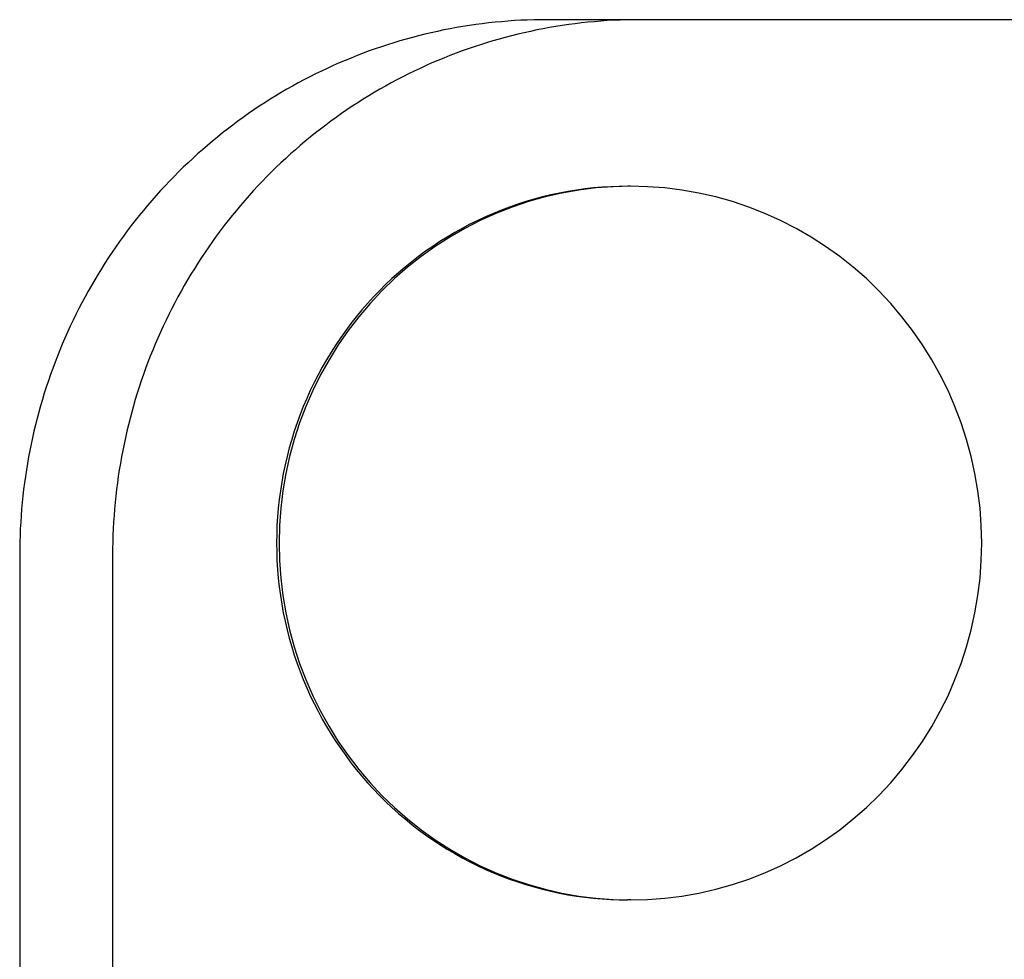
# Model space of a CAD drawing. Extents: x 668 to 3164, y 1007 to 2724.
# Tile 118 of 152: x 3002 to 3010, y 1912 to 1920. Entities that reach past the tile are written whole.
import ezdxf

# ---------------------------------------------------------------- set-up
doc = ezdxf.new("R2010")
doc.units = 0
doc.layers.add('KF_GRAVIS_12_REAR', color=7, linetype='CONTINUOUS')

# ---------------------------------------------------------------- blocks, each defined once
blk = doc.blocks.new('KF_GRAVIS_12_REAR')
at = {"layer": 'KF_GRAVIS_12_REAR'}
for p, q in [((-14.49166, -333), (-15.27308, -333)), ((14.06777, -333), (-14.49166, -333)), ((-14.5692, -334.4), (-14.59014, -334.4)), ((-19.70471, -337.5), (-19.70471, -366.5)), ((-18.92329, -337.5), (-18.92329, -366.5)), ((-14.5692, -340.4), (-14.59014, -340.4))]:
    blk.add_line(p, q, dxfattribs=at)
for points in [[(-15.2731, -333, 0), (-15.3275, -333, 0), (-15.3818, -333.001, 0), (-15.4362, -333.003, 0), (-15.4905, -333.005, 0), (-15.5448, -333.008, 0), (-15.5991, -333.012, 0), (-15.6533, -333.017, 0), (-15.7075, -333.022, 0), (-15.7615, -333.027, 0), (-15.8156, -333.034, 0), (-15.8695, -333.041, 0), (-15.9233, -333.049, 0), (-15.9771, -333.057, 0), (-16.0307, -333.066, 0), (-16.0842, -333.076, 0), (-16.1376, -333.086, 0), (-16.1909, -333.098, 0), (-16.2441, -333.109, 0), (-16.297, -333.122, 0), (-16.3499, -333.135, 0), (-16.4025, -333.149, 0), (-16.455, -333.163, 0), (-16.5074, -333.178, 0), (-16.5595, -333.194, 0), (-16.6115, -333.21, 0), (-16.6632, -333.227, 0), (-16.7147, -333.245, 0), (-16.766, -333.263, 0), (-16.8171, -333.282, 0), (-16.868, -333.302, 0), (-16.9186, -333.322, 0), (-16.969, -333.343, 0), (-17.0191, -333.364, 0), (-17.069, -333.386, 0), (-17.1185, -333.409, 0), (-17.1678, -333.432, 0), (-17.2169, -333.456, 0), (-17.2656, -333.48, 0), (-17.314, -333.506, 0), (-17.3621, -333.531, 0), (-17.4099, -333.558, 0), (-17.4574, -333.585, 0), (-17.5046, -333.612, 0), (-17.5514, -333.64, 0), (-17.5979, -333.669, 0), (-17.644, -333.698, 0), (-17.6898, -333.728, 0), (-17.7352, -333.758, 0), (-17.7802, -333.789, 0), (-17.8248, -333.821, 0), (-17.8691, -333.853, 0), (-17.913, -333.886, 0), (-17.9565, -333.919, 0), (-17.9996, -333.952, 0), (-18.0422, -333.987, 0), (-18.0845, -334.021, 0), (-18.1263, -334.057, 0), (-18.1677, -334.093, 0), (-18.2087, -334.129, 0), (-18.2492, -334.166, 0), (-18.2893, -334.203, 0), (-18.3289, -334.241, 0), (-18.368, -334.279, 0), (-18.4067, -334.318, 0), (-18.4449, -334.357, 0), (-18.4827, -334.397, 0), (-18.5199, -334.437, 0), (-18.5567, -334.478, 0), (-18.593, -334.519, 0), (-18.6287, -334.561, 0), (-18.664, -334.603, 0), (-18.6988, -334.645, 0), (-18.733, -334.688, 0), (-18.7667, -334.731, 0), (-18.7999, -334.775, 0), (-18.8326, -334.819, 0), (-18.8647, -334.864, 0), (-18.8963, -334.909, 0), (-18.9274, -334.954, 0), (-18.9578, -335, 0), (-18.9878, -335.046, 0), (-19.0172, -335.093, 0), (-19.046, -335.139, 0), (-19.0742, -335.187, 0), (-19.1019, -335.234, 0), (-19.129, -335.282, 0), (-19.1555, -335.33, 0), (-19.1814, -335.379, 0), (-19.2068, -335.428, 0), (-19.2315, -335.477, 0), (-19.2557, -335.526, 0), (-19.2792, -335.576, 0), (-19.3022, -335.626, 0), (-19.3245, -335.676, 0), (-19.3463, -335.727, 0), (-19.3674, -335.778, 0), (-19.3879, -335.829, 0), (-19.4078, -335.88, 0), (-19.427, -335.932, 0), (-19.4457, -335.984, 0), (-19.4637, -336.036, 0), (-19.481, -336.088, 0), (-19.4978, -336.141, 0), (-19.5139, -336.194, 0), (-19.5294, -336.247, 0), (-19.5442, -336.3, 0), (-19.5584, -336.353, 0), (-19.5719, -336.407, 0), (-19.5848, -336.46, 0), (-19.597, -336.514, 0), (-19.6086, -336.568, 0), (-19.6196, -336.622, 0), (-19.6298, -336.676, 0), (-19.6395, -336.731, 0), (-19.6484, -336.785, 0), (-19.6567, -336.84, 0), (-19.6644, -336.894, 0), (-19.6714, -336.949, 0), (-19.6777, -337.004, 0), (-19.6834, -337.059, 0), (-19.6884, -337.114, 0), (-19.6927, -337.169, 0), (-19.6964, -337.224, 0), (-19.6994, -337.279, 0), (-19.7017, -337.334, 0), (-19.7034, -337.39, 0), (-19.7044, -337.445, 0), (-19.7047, -337.5, 0)], [(-14.4917, -333, 0), (-14.546, -333, 0), (-14.6004, -333.001, 0), (-14.6548, -333.003, 0), (-14.7091, -333.005, 0), (-14.7634, -333.008, 0), (-14.8177, -333.012, 0), (-14.8719, -333.017, 0), (-14.926, -333.022, 0), (-14.9801, -333.027, 0), (-15.0341, -333.034, 0), (-15.0881, -333.041, 0), (-15.1419, -333.049, 0), (-15.1957, -333.057, 0), (-15.2493, -333.066, 0), (-15.3028, -333.076, 0), (-15.3562, -333.086, 0), (-15.4095, -333.098, 0), (-15.4626, -333.109, 0), (-15.5156, -333.122, 0), (-15.5685, -333.135, 0), (-15.6211, -333.149, 0), (-15.6736, -333.163, 0), (-15.726, -333.178, 0), (-15.7781, -333.194, 0), (-15.83, -333.21, 0), (-15.8818, -333.227, 0), (-15.9333, -333.245, 0), (-15.9846, -333.263, 0), (-16.0357, -333.282, 0), (-16.0866, -333.302, 0), (-16.1372, -333.322, 0), (-16.1876, -333.343, 0), (-16.2377, -333.364, 0), (-16.2875, -333.386, 0), (-16.3371, -333.409, 0), (-16.3864, -333.432, 0), (-16.4354, -333.456, 0), (-16.4842, -333.48, 0), (-16.5326, -333.506, 0), (-16.5807, -333.531, 0), (-16.6285, -333.558, 0), (-16.676, -333.585, 0), (-16.7232, -333.612, 0), (-16.77, -333.64, 0), (-16.8164, -333.669, 0), (-16.8626, -333.698, 0), (-16.9083, -333.728, 0), (-16.9537, -333.758, 0), (-16.9988, -333.789, 0), (-17.0434, -333.821, 0), (-17.0877, -333.853, 0), (-17.1316, -333.886, 0), (-17.1751, -333.919, 0), (-17.2181, -333.952, 0), (-17.2608, -333.987, 0), (-17.3031, -334.021, 0), (-17.3449, -334.057, 0), (-17.3863, -334.093, 0), (-17.4272, -334.129, 0), (-17.4678, -334.166, 0), (-17.5078, -334.203, 0), (-17.5475, -334.241, 0), (-17.5866, -334.279, 0), (-17.6253, -334.318, 0), (-17.6635, -334.357, 0), (-17.7013, -334.397, 0), (-17.7385, -334.437, 0), (-17.7753, -334.478, 0), (-17.8116, -334.519, 0), (-17.8473, -334.561, 0), (-17.8826, -334.603, 0), (-17.9174, -334.645, 0), (-17.9516, -334.688, 0), (-17.9853, -334.731, 0), (-18.0185, -334.775, 0), (-18.0512, -334.819, 0), (-18.0833, -334.864, 0), (-18.1149, -334.909, 0), (-18.1459, -334.954, 0), (-18.1764, -335, 0), (-18.2064, -335.046, 0), (-18.2357, -335.093, 0), (-18.2646, -335.139, 0), (-18.2928, -335.187, 0), (-18.3205, -335.234, 0), (-18.3476, -335.282, 0), (-18.3741, -335.33, 0), (-18.4, -335.379, 0), (-18.4254, -335.428, 0), (-18.4501, -335.477, 0), (-18.4743, -335.526, 0), (-18.4978, -335.576, 0), (-18.5208, -335.626, 0), (-18.5431, -335.676, 0), (-18.5648, -335.727, 0), (-18.586, -335.778, 0), (-18.6065, -335.829, 0), (-18.6263, -335.88, 0), (-18.6456, -335.932, 0), (-18.6642, -335.984, 0), (-18.6822, -336.036, 0), (-18.6996, -336.088, 0), (-18.7164, -336.141, 0), (-18.7325, -336.194, 0), (-18.7479, -336.247, 0), (-18.7628, -336.3, 0), (-18.7769, -336.353, 0), (-18.7905, -336.407, 0), (-18.8034, -336.46, 0), (-18.8156, -336.514, 0), (-18.8272, -336.568, 0), (-18.8381, -336.622, 0), (-18.8484, -336.676, 0), (-18.858, -336.731, 0), (-18.867, -336.785, 0), (-18.8753, -336.84, 0), (-18.883, -336.894, 0), (-18.89, -336.949, 0), (-18.8963, -337.004, 0), (-18.902, -337.059, 0), (-18.907, -337.114, 0), (-18.9113, -337.169, 0), (-18.915, -337.224, 0), (-18.918, -337.279, 0), (-18.9203, -337.334, 0), (-18.922, -337.39, 0), (-18.923, -337.445, 0), (-18.9233, -337.5, 0)], [(-14.5901, -334.4, 0), (-14.6626, -334.401, 0), (-14.7351, -334.404, 0), (-14.8075, -334.408, 0), (-14.8797, -334.414, 0), (-14.9518, -334.423, 0), (-15.0236, -334.432, 0), (-15.0952, -334.444, 0), (-15.1665, -334.458, 0), (-15.2375, -334.473, 0), (-15.308, -334.49, 0), (-15.3781, -334.509, 0), (-15.4478, -334.529, 0), (-15.5169, -334.551, 0), (-15.5855, -334.575, 0), (-15.6534, -334.601, 0), (-15.7207, -334.628, 0), (-15.7874, -334.657, 0), (-15.8533, -334.688, 0), (-15.9185, -334.72, 0), (-15.9828, -334.754, 0), (-16.0464, -334.79, 0), (-16.109, -334.827, 0), (-16.1707, -334.865, 0), (-16.2315, -334.906, 0), (-16.2913, -334.947, 0), (-16.3501, -334.99, 0), (-16.4078, -335.035, 0), (-16.4644, -335.081, 0), (-16.5199, -335.128, 0), (-16.5742, -335.177, 0), (-16.6273, -335.227, 0), (-16.6792, -335.279, 0), (-16.7299, -335.331, 0), (-16.7792, -335.385, 0), (-16.8273, -335.44, 0), (-16.8739, -335.497, 0), (-16.9192, -335.554, 0), (-16.9632, -335.613, 0), (-17.0056, -335.673, 0), (-17.0467, -335.733, 0), (-17.0862, -335.795, 0), (-17.1242, -335.858, 0), (-17.1607, -335.921, 0), (-17.1957, -335.986, 0), (-17.2291, -336.051, 0), (-17.2609, -336.117, 0), (-17.2911, -336.184, 0), (-17.3197, -336.252, 0), (-17.3466, -336.32, 0), (-17.3719, -336.389, 0), (-17.3954, -336.459, 0), (-17.4173, -336.529, 0), (-17.4375, -336.6, 0), (-17.456, -336.671, 0), (-17.4728, -336.743, 0), (-17.4878, -336.815, 0), (-17.5011, -336.887, 0), (-17.5126, -336.96, 0), (-17.5223, -337.033, 0), (-17.5303, -337.106, 0), (-17.5366, -337.179, 0), (-17.541, -337.253, 0), (-17.5437, -337.326, 0), (-17.5446, -337.4, 0), (-17.5437, -337.474, 0), (-17.541, -337.547, 0), (-17.5366, -337.621, 0), (-17.5303, -337.694, 0), (-17.5223, -337.767, 0), (-17.5126, -337.84, 0), (-17.5011, -337.913, 0), (-17.4878, -337.985, 0), (-17.4728, -338.057, 0), (-17.456, -338.129, 0), (-17.4375, -338.2, 0), (-17.4173, -338.271, 0), (-17.3954, -338.341, 0), (-17.3719, -338.411, 0), (-17.3466, -338.48, 0), (-17.3197, -338.548, 0), (-17.2911, -338.616, 0), (-17.2609, -338.683, 0), (-17.2291, -338.749, 0), (-17.1957, -338.814, 0), (-17.1607, -338.879, 0), (-17.1242, -338.942, 0), (-17.0862, -339.005, 0), (-17.0467, -339.067, 0), (-17.0056, -339.127, 0), (-16.9632, -339.187, 0), (-16.9192, -339.246, 0), (-16.8739, -339.303, 0), (-16.8273, -339.36, 0), (-16.7792, -339.415, 0), (-16.7299, -339.469, 0), (-16.6792, -339.521, 0), (-16.6273, -339.573, 0), (-16.5742, -339.623, 0), (-16.5199, -339.672, 0), (-16.4644, -339.719, 0), (-16.4078, -339.765, 0), (-16.3501, -339.81, 0), (-16.2913, -339.853, 0), (-16.2315, -339.894, 0), (-16.1707, -339.935, 0), (-16.109, -339.973, 0), (-16.0464, -340.01, 0), (-15.9828, -340.046, 0), (-15.9185, -340.08, 0), (-15.8533, -340.112, 0), (-15.7874, -340.143, 0), (-15.7207, -340.172, 0), (-15.6534, -340.199, 0), (-15.5855, -340.225, 0), (-15.5169, -340.249, 0), (-15.4478, -340.271, 0), (-15.3781, -340.291, 0), (-15.308, -340.31, 0), (-15.2375, -340.327, 0), (-15.1665, -340.342, 0), (-15.0952, -340.356, 0), (-15.0236, -340.368, 0), (-14.9518, -340.377, 0), (-14.8797, -340.386, 0), (-14.8075, -340.392, 0), (-14.7351, -340.396, 0), (-14.6626, -340.399, 0), (-14.5901, -340.4, 0)], [(-14.5901, -334.4, 0), (-14.6626, -334.401, 0), (-14.7351, -334.404, 0), (-14.8075, -334.408, 0), (-14.8797, -334.414, 0), (-14.9518, -334.423, 0), (-15.0236, -334.432, 0), (-15.0952, -334.444, 0), (-15.1665, -334.458, 0), (-15.2375, -334.473, 0), (-15.308, -334.49, 0), (-15.3781, -334.509, 0), (-15.4478, -334.529, 0), (-15.5169, -334.551, 0), (-15.5855, -334.575, 0), (-15.6534, -334.601, 0), (-15.7207, -334.628, 0), (-15.7874, -334.657, 0), (-15.8533, -334.688, 0), (-15.9185, -334.72, 0), (-15.9828, -334.754, 0), (-16.0464, -334.79, 0), (-16.109, -334.827, 0), (-16.1707, -334.865, 0), (-16.2315, -334.906, 0), (-16.2913, -334.947, 0), (-16.3501, -334.99, 0), (-16.4078, -335.035, 0), (-16.4644, -335.081, 0), (-16.5199, -335.128, 0), (-16.5742, -335.177, 0), (-16.6273, -335.227, 0), (-16.6792, -335.279, 0), (-16.7299, -335.331, 0), (-16.7792, -335.385, 0), (-16.8273, -335.44, 0), (-16.8739, -335.497, 0), (-16.9192, -335.554, 0), (-16.9632, -335.613, 0), (-17.0056, -335.673, 0), (-17.0467, -335.733, 0), (-17.0862, -335.795, 0), (-17.1242, -335.858, 0), (-17.1607, -335.921, 0), (-17.1957, -335.986, 0), (-17.2291, -336.051, 0), (-17.2609, -336.117, 0), (-17.2911, -336.184, 0), (-17.3197, -336.252, 0), (-17.3466, -336.32, 0), (-17.3719, -336.389, 0), (-17.3954, -336.459, 0), (-17.4173, -336.529, 0), (-17.4375, -336.6, 0), (-17.456, -336.671, 0), (-17.4728, -336.743, 0), (-17.4878, -336.815, 0), (-17.5011, -336.887, 0), (-17.5126, -336.96, 0), (-17.5223, -337.033, 0), (-17.5303, -337.106, 0), (-17.5366, -337.179, 0), (-17.541, -337.253, 0), (-17.5437, -337.326, 0), (-17.5446, -337.4, 0), (-17.5437, -337.474, 0), (-17.541, -337.547, 0), (-17.5366, -337.621, 0), (-17.5303, -337.694, 0), (-17.5223, -337.767, 0), (-17.5126, -337.84, 0), (-17.5011, -337.913, 0), (-17.4878, -337.985, 0), (-17.4728, -338.057, 0), (-17.456, -338.129, 0), (-17.4375, -338.2, 0), (-17.4173, -338.271, 0), (-17.3954, -338.341, 0), (-17.3719, -338.411, 0), (-17.3466, -338.48, 0), (-17.3197, -338.548, 0), (-17.2911, -338.616, 0), (-17.2609, -338.683, 0), (-17.2291, -338.749, 0), (-17.1957, -338.814, 0), (-17.1607, -338.879, 0), (-17.1242, -338.942, 0), (-17.0862, -339.005, 0), (-17.0467, -339.067, 0), (-17.0056, -339.127, 0), (-16.9632, -339.187, 0), (-16.9192, -339.246, 0), (-16.8739, -339.303, 0), (-16.8273, -339.36, 0), (-16.7792, -339.415, 0), (-16.7299, -339.469, 0), (-16.6792, -339.521, 0), (-16.6273, -339.573, 0), (-16.5742, -339.623, 0), (-16.5199, -339.672, 0), (-16.4644, -339.719, 0), (-16.4078, -339.765, 0), (-16.3501, -339.81, 0), (-16.2913, -339.853, 0), (-16.2315, -339.894, 0), (-16.1707, -339.935, 0), (-16.109, -339.973, 0), (-16.0464, -340.01, 0), (-15.9828, -340.046, 0), (-15.9185, -340.08, 0), (-15.8533, -340.112, 0), (-15.7874, -340.143, 0), (-15.7207, -340.172, 0), (-15.6534, -340.199, 0), (-15.5855, -340.225, 0), (-15.5169, -340.249, 0), (-15.4478, -340.271, 0), (-15.3781, -340.291, 0), (-15.308, -340.31, 0), (-15.2375, -340.327, 0), (-15.1665, -340.342, 0), (-15.0952, -340.356, 0), (-15.0236, -340.368, 0), (-14.9518, -340.377, 0), (-14.8797, -340.386, 0), (-14.8075, -340.392, 0), (-14.7351, -340.396, 0), (-14.6626, -340.399, 0), (-14.5901, -340.4, 0)], [(-14.5692, -334.4, 0), (-14.7142, -334.404, 0), (-14.8588, -334.414, 0), (-15.0027, -334.432, 0), (-15.1456, -334.458, 0), (-15.2871, -334.49, 0), (-15.4268, -334.529, 0), (-15.5645, -334.575, 0), (-15.6998, -334.628, 0), (-15.8324, -334.688, 0), (-15.9619, -334.754, 0), (-16.0881, -334.827, 0), (-16.2106, -334.906, 0), (-16.3291, -334.99, 0), (-16.4435, -335.081, 0), (-16.5533, -335.177, 0), (-16.6583, -335.279, 0), (-16.7583, -335.385, 0), (-16.853, -335.497, 0), (-16.9422, -335.613, 0), (-17.0257, -335.733, 0), (-17.1033, -335.858, 0), (-17.1748, -335.986, 0), (-17.24, -336.117, 0), (-17.2987, -336.252, 0), (-17.3509, -336.389, 0), (-17.3964, -336.529, 0), (-17.4351, -336.671, 0), (-17.4669, -336.815, 0), (-17.4916, -336.96, 0), (-17.5094, -337.106, 0), (-17.5201, -337.253, 0), (-17.5236, -337.4, 0), (-17.5201, -337.547, 0), (-17.5094, -337.694, 0), (-17.4916, -337.84, 0), (-17.4669, -337.985, 0), (-17.4351, -338.129, 0), (-17.3964, -338.271, 0), (-17.3509, -338.411, 0), (-17.2987, -338.548, 0), (-17.24, -338.683, 0), (-17.1748, -338.814, 0), (-17.1033, -338.942, 0), (-17.0257, -339.067, 0), (-16.9422, -339.187, 0), (-16.853, -339.303, 0), (-16.7583, -339.415, 0), (-16.6583, -339.521, 0), (-16.5533, -339.623, 0), (-16.4435, -339.719, 0), (-16.3291, -339.81, 0), (-16.2106, -339.894, 0), (-16.0881, -339.973, 0), (-15.9619, -340.046, 0), (-15.8324, -340.112, 0), (-15.6998, -340.172, 0), (-15.5645, -340.225, 0), (-15.4268, -340.271, 0), (-15.2871, -340.31, 0), (-15.1456, -340.342, 0), (-15.0027, -340.368, 0), (-14.8588, -340.386, 0), (-14.7142, -340.396, 0), (-14.5692, -340.4, 0), (-14.4242, -340.396, 0), (-14.2796, -340.386, 0), (-14.1357, -340.368, 0), (-13.9928, -340.342, 0), (-13.8513, -340.31, 0), (-13.7116, -340.271, 0), (-13.5739, -340.225, 0), (-13.4386, -340.172, 0), (-13.306, -340.112, 0), (-13.1765, -340.046, 0), (-13.0503, -339.973, 0), (-12.9278, -339.894, 0), (-12.8093, -339.81, 0), (-12.6949, -339.719, 0), (-12.5851, -339.623, 0), (-12.4801, -339.521, 0), (-12.3801, -339.415, 0), (-12.2854, -339.303, 0), (-12.1962, -339.187, 0), (-12.1127, -339.067, 0), (-12.0351, -338.942, 0), (-11.9636, -338.814, 0), (-11.8984, -338.683, 0), (-11.8397, -338.548, 0), (-11.7875, -338.411, 0), (-11.742, -338.271, 0), (-11.7033, -338.129, 0), (-11.6715, -337.985, 0), (-11.6468, -337.84, 0), (-11.629, -337.694, 0), (-11.6183, -337.547, 0), (-11.6148, -337.4, 0), (-11.6183, -337.253, 0), (-11.629, -337.106, 0), (-11.6468, -336.96, 0), (-11.6715, -336.815, 0), (-11.7033, -336.671, 0), (-11.742, -336.529, 0), (-11.7875, -336.389, 0), (-11.8397, -336.252, 0), (-11.8984, -336.117, 0), (-11.9636, -335.986, 0), (-12.0351, -335.858, 0), (-12.1127, -335.733, 0), (-12.1962, -335.613, 0), (-12.2854, -335.497, 0), (-12.3801, -335.385, 0), (-12.4801, -335.279, 0), (-12.5851, -335.177, 0), (-12.6949, -335.081, 0), (-12.8093, -334.99, 0), (-12.9278, -334.906, 0), (-13.0503, -334.827, 0), (-13.1765, -334.754, 0), (-13.306, -334.688, 0), (-13.4386, -334.628, 0), (-13.5739, -334.575, 0), (-13.7116, -334.529, 0), (-13.8513, -334.49, 0), (-13.9928, -334.458, 0), (-14.1357, -334.432, 0), (-14.2796, -334.414, 0), (-14.4242, -334.404, 0), (-14.5692, -334.4, 0)]]:
    blk.add_polyline3d(points, dxfattribs=at)

msp = doc.modelspace()

# ---------------------------------------------------------------- block references
at = {"layer": 'KF_GRAVIS_12_REAR'}
msp.add_blockref('KF_GRAVIS_12_REAR', (3021.4392, 2253.1013), dxfattribs=at)

doc.saveas('drawing.dxf')
